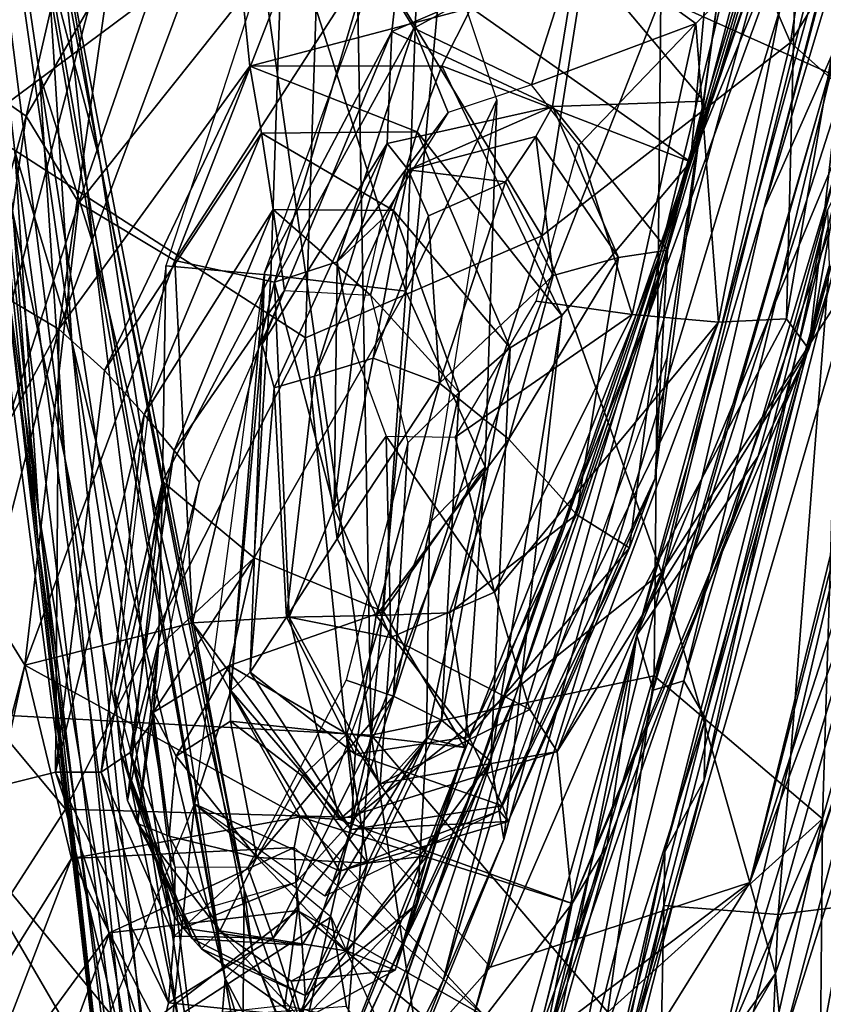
# Model space of a CAD drawing. Extents: x -76 to 76, y -20 to 79.
# Tile 18 of 175: x 0.175 to 0.523, y -18.776 to -18.351. Entities that reach past the tile are written whole.
import ezdxf

# ---------------------------------------------------------------- set-up
doc = ezdxf.new("R2010")
doc.units = 0

msp = doc.modelspace()

# ---------------------------------------------------------------- linework, layer by layer
for points in [[(0.50046, -18.30879, 25.50598), (0.65675, -17.61016, 25.53), (0.45213, -18.45181, 25.40452)], [(0.65675, -17.61016, 25.53), (0.6027, -17.95142, 25.36652), (0.45213, -18.45181, 25.40452)], [(0.31163, -17.81121, 26.84156), (0.23019, -17.97554, 26.86744), (0.3272, -18.65973, 26.68876)], [(0.36768, -18.21673, 26.72459), (0.31163, -17.81121, 26.84156), (0.3272, -18.65973, 26.68876)], [(0.21005, -18.41168, 26.58595), (0.18759, -18.32573, 26.60049), (0.11704, -17.92196, 26.66338)], [(0.18341, -18.5774, 26.55897), (0.17244, -18.43418, 26.57748), (0.11704, -17.92196, 26.66338)], [(0.1979, -18.48975, 26.57912), (0.17331, -18.40749, 26.5892), (0.11704, -17.92196, 26.66338)], [(0.18354, -18.56316, 26.56529), (0.16657, -18.44052, 26.58131), (0.11704, -17.92196, 26.66338)], [(0.19491, -18.53993, 26.55387), (0.18397, -18.37419, 26.57581), (0.11704, -17.92196, 26.66338)], [(0.20718, -18.44767, 26.5668), (0.19137, -18.30026, 26.59862), (0.11704, -17.92196, 26.66338)], [(0.19137, -18.30026, 26.59862), (0.21005, -18.41168, 26.58595), (0.11704, -17.92196, 26.66338)], [(0.16657, -18.44052, 26.58131), (0.18341, -18.5774, 26.55897), (0.11704, -17.92196, 26.66338)], [(0.18759, -18.32573, 26.60049), (0.1979, -18.48975, 26.57912), (0.11704, -17.92196, 26.66338)], [(0.17331, -18.40749, 26.5892), (0.18354, -18.56316, 26.56529), (0.11704, -17.92196, 26.66338)], [(0.17244, -18.43418, 26.57748), (0.19491, -18.53993, 26.55387), (0.11704, -17.92196, 26.66338)], [(0.18397, -18.37419, 26.57581), (0.20718, -18.44767, 26.5668), (0.11704, -17.92196, 26.66338)], [(0.15682, -18.39663, 24.98195), (0.16698, -17.92993, 24.90062), (0.30539, -18.28599, 25.02188)], [(0.45234, -18.34122, 26.56553), (0.53191, -18.37695, 26.39137), (0.54515, -17.94922, 26.47015)], [(0.44672, -18.47905, 25.40725), (0.45213, -18.45181, 25.40452), (0.6027, -17.95142, 25.36652)], [(0.52023, -18.27813, 25.4204), (0.44672, -18.47905, 25.40725), (0.6027, -17.95142, 25.36652)], [(0.00112, -17.9848, 26.98209), (0.00115, -18.64204, 26.75515), (0.23019, -17.97554, 26.86744)], [(0.00115, -18.64204, 26.75515), (0.3272, -18.65973, 26.68876), (0.23019, -17.97554, 26.86744)], [(0.67887, -17.99197, 25.36348), (0.69508, -18.08866, 25.40927), (0.49085, -18.72346, 25.36714)], [(0.56728, -18.41308, 25.31472), (0.67887, -17.99197, 25.36348), (0.49085, -18.72346, 25.36714)], [(0.58468, -18.10104, 26.19023), (0.61295, -18.04527, 26.14707), (0.49686, -18.4324, 26.15616)], [(0.61295, -18.04527, 26.14707), (0.52938, -18.35891, 26.0985), (0.49686, -18.4324, 26.15616)], [(0.69508, -18.08866, 25.40927), (0.71544, -18.11899, 25.48512), (0.49085, -18.72346, 25.36714)], [(0.58468, -18.10104, 26.19023), (0.49686, -18.4324, 26.15616), (0.5662, -18.16483, 26.19339)], [(0.55632, -18.10841, 25.52882), (0.46517, -18.41216, 25.49229), (0.52023, -18.27813, 25.4204)], [(0.55632, -18.10841, 25.52882), (0.54206, -18.11906, 25.56656), (0.46517, -18.41216, 25.49229)], [(0.43944, -18.20059, 25.05386), (0.5469, -18.11344, 25.10784), (0.50831, -18.36059, 25.13941)], [(0.50831, -18.36059, 25.13941), (0.5469, -18.11344, 25.10784), (0.59309, -18.22166, 25.27113)], [(0.60011, -18.11712, 25.6661), (0.40342, -18.79129, 25.61459), (0.63599, -18.12379, 25.66543)], [(0.60011, -18.11712, 25.6661), (0.56027, -18.16032, 25.62212), (0.40342, -18.79129, 25.61459)], [(0.54206, -18.11906, 25.56656), (0.4755, -18.29831, 25.5457), (0.46517, -18.41216, 25.49229)], [(0.71544, -18.11899, 25.48512), (0.50181, -18.76274, 25.45153), (0.49085, -18.72346, 25.36714)], [(0.71544, -18.11899, 25.48512), (0.71878, -18.11792, 25.56468), (0.50181, -18.76274, 25.45153)], [(0.71878, -18.11792, 25.56468), (0.50474, -18.79358, 25.51936), (0.50181, -18.76274, 25.45153)], [(0.71878, -18.11792, 25.56468), (0.68392, -18.12165, 25.6274), (0.50474, -18.79358, 25.51936)], [(0.40342, -18.79129, 25.61459), (0.43461, -18.81013, 25.60864), (0.63599, -18.12379, 25.66543)], [(0.63599, -18.12379, 25.66543), (0.43461, -18.81013, 25.60864), (0.47536, -18.81013, 25.57444)], [(0.68392, -18.12165, 25.6274), (0.63599, -18.12379, 25.66543), (0.47536, -18.81013, 25.57444)], [(0.68392, -18.12165, 25.6274), (0.47536, -18.81013, 25.57444), (0.50474, -18.79358, 25.51936)], [(0.10456, -18.15529, 26.39678), (0.18622, -18.16084, 26.30178), (0.14762, -18.37107, 26.29014)], [(0.14762, -18.37107, 26.29014), (0.18622, -18.16084, 26.30178), (0.22425, -18.19248, 26.1806)], [(0.56027, -18.16032, 25.62212), (0.50046, -18.30879, 25.50598), (0.37135, -18.78156, 25.58648)], [(0.56027, -18.16032, 25.62212), (0.37135, -18.78156, 25.58648), (0.40342, -18.79129, 25.61459)], [(0.49686, -18.4324, 26.15616), (0.44195, -18.61657, 26.16796), (0.5662, -18.16483, 26.19339)], [(0.5662, -18.16483, 26.19339), (0.44195, -18.61657, 26.16796), (0.53319, -18.39765, 26.11821)], [(0.17814, -18.3924, 26.17844), (0.14762, -18.37107, 26.29014), (0.22425, -18.19248, 26.1806)], [(0.17814, -18.3924, 26.17844), (0.22425, -18.19248, 26.1806), (0.26657, -18.23969, 26.05802)], [(0.43944, -18.20059, 25.05386), (0.40094, -18.44413, 25.08777), (0.30539, -18.28599, 25.02188)], [(0.40094, -18.44413, 25.08777), (0.43944, -18.20059, 25.05386), (0.50831, -18.36059, 25.13941)], [(0.51627, -18.49303, 26.05792), (0.60925, -18.20525, 26.05739), (0.53319, -18.39765, 26.11821)], [(0.53977, -18.28683, 26.03198), (0.60925, -18.20525, 26.05739), (0.51627, -18.49303, 26.05792)], [(0.45234, -18.34122, 26.56553), (0.36768, -18.21673, 26.72459), (0.3272, -18.65973, 26.68876)], [(0.50831, -18.36059, 25.13941), (0.59309, -18.22166, 25.27113), (0.56728, -18.41308, 25.31472)], [(0.20094, -18.4298, 26.08099), (0.17814, -18.3924, 26.17844), (0.26657, -18.23969, 26.05802)], [(0.20094, -18.4298, 26.08099), (0.26657, -18.23969, 26.05802), (0.30093, -18.30451, 26.03659)], [(0.44672, -18.47905, 25.40725), (0.52023, -18.27813, 25.4204), (0.46517, -18.41216, 25.49229)], [(0.17208, -18.47229, 25.39), (0.22019, -18.28851, 25.41289), (0.14654, -18.301, 25.3239)], [(0.15682, -18.39663, 24.98195), (0.30539, -18.28599, 25.02188), (0.29882, -18.48814, 25.06246)], [(0.17208, -18.47229, 25.39), (0.19236, -18.48442, 25.46458), (0.22019, -18.28851, 25.41289)], [(0.19236, -18.48442, 25.46458), (0.26616, -18.28654, 25.50418), (0.22019, -18.28851, 25.41289)], [(0.27481, -18.37082, 25.50893), (0.26616, -18.28654, 25.50418), (0.19236, -18.48442, 25.46458)], [(0.37036, -18.34561, 25.51614), (0.26616, -18.28654, 25.50418), (0.27481, -18.37082, 25.50893)], [(0.28118, -18.46009, 26.13844), (0.34375, -18.28874, 26.13647), (0.33622, -18.3558, 26.00485)], [(0.34214, -18.46807, 25.55381), (0.3487, -18.2869, 25.40526), (0.28922, -18.30125, 25.40528)], [(0.40094, -18.44413, 25.08777), (0.29882, -18.48814, 25.06246), (0.30539, -18.28599, 25.02188)], [(0.41643, -18.32122, 26.00414), (0.33622, -18.3558, 26.00485), (0.34375, -18.28874, 26.13647)], [(0.3487, -18.2869, 25.40526), (0.34214, -18.46807, 25.55381), (0.38155, -18.3854, 25.39495)], [(0.50666, -18.47995, 26.03125), (0.53977, -18.28683, 26.03198), (0.51627, -18.49303, 26.05792)], [(0.53977, -18.28683, 26.03198), (0.50666, -18.47995, 26.03125), (0.51092, -18.30978, 26.04084)], [(0.47094, -18.38595, 26.01415), (0.41643, -18.32122, 26.00414), (0.48387, -18.29111, 26.14256)], [(0.47094, -18.38595, 26.01415), (0.48387, -18.29111, 26.14256), (0.45502, -18.49634, 26.14242)], [(0.37036, -18.34561, 25.51614), (0.46517, -18.41216, 25.49229), (0.4755, -18.29831, 25.5457)], [(0.21005, -18.41168, 26.58595), (0.19137, -18.30026, 26.59862), (0.27243, -18.72639, 26.5416)], [(0.19137, -18.30026, 26.59862), (0.20718, -18.44767, 26.5668), (0.27243, -18.72639, 26.5416)], [(0.28383, -18.46108, 25.54267), (0.28922, -18.30125, 25.40528), (0.23854, -18.45701, 25.39045)], [(0.28383, -18.46108, 25.54267), (0.34214, -18.46807, 25.55381), (0.28922, -18.30125, 25.40528)], [(0.24245, -18.4547, 26.04127), (0.20094, -18.4298, 26.08099), (0.30093, -18.30451, 26.03659)], [(0.24245, -18.4547, 26.04127), (0.30093, -18.30451, 26.03659), (0.32703, -18.32378, 26.04296)], [(0.50046, -18.30879, 25.50598), (0.45213, -18.45181, 25.40452), (0.32795, -18.80592, 25.4995)], [(0.50046, -18.30879, 25.50598), (0.32795, -18.80592, 25.4995), (0.37135, -18.78156, 25.58648)], [(0.46753, -18.35245, 26.08091), (0.4167, -18.31571, 26.07916), (0.51092, -18.30978, 26.04084)], [(0.46753, -18.35245, 26.08091), (0.51092, -18.30978, 26.04084), (0.4773, -18.48137, 26.04036)], [(0.50666, -18.47995, 26.03125), (0.4773, -18.48137, 26.04036), (0.51092, -18.30978, 26.04084)], [(0.4167, -18.31571, 26.07916), (0.34562, -18.35445, 26.07846), (0.32703, -18.32378, 26.04296)], [(0.4167, -18.31571, 26.07916), (0.39651, -18.37893, 26.13168), (0.34562, -18.35445, 26.07846)], [(0.4167, -18.31571, 26.07916), (0.46753, -18.35245, 26.08091), (0.39651, -18.37893, 26.13168)], [(0.2854, -18.46416, 26.04567), (0.24245, -18.4547, 26.04127), (0.32703, -18.32378, 26.04296)], [(0.2854, -18.46416, 26.04567), (0.32703, -18.32378, 26.04296), (0.34562, -18.35445, 26.07846)], [(0.41643, -18.32122, 26.00414), (0.40561, -18.38824, 25.88853), (0.33622, -18.3558, 26.00485)], [(0.41643, -18.32122, 26.00414), (0.47094, -18.38595, 26.01415), (0.40561, -18.38824, 25.88853)], [(0.1979, -18.48975, 26.57912), (0.18759, -18.32573, 26.60049), (0.26414, -18.76484, 26.54793)], [(0.18759, -18.32573, 26.60049), (0.21005, -18.41168, 26.58595), (0.26414, -18.76484, 26.54793)], [(0.44945, -18.63408, 26.51566), (0.45234, -18.34122, 26.56553), (0.3272, -18.65973, 26.68876)], [(0.45234, -18.34122, 26.56553), (0.44945, -18.63408, 26.51566), (0.53191, -18.37695, 26.39137)], [(0.35774, -18.37066, 25.50988), (0.37036, -18.34561, 25.51614), (0.27481, -18.37082, 25.50893)], [(0.37036, -18.34561, 25.51614), (0.35774, -18.37066, 25.50988), (0.46517, -18.41216, 25.49229)], [(0.46753, -18.35245, 26.08091), (0.41687, -18.40496, 26.13659), (0.39651, -18.37893, 26.13168)], [(0.46753, -18.35245, 26.08091), (0.43992, -18.47806, 26.08191), (0.41687, -18.40496, 26.13659)], [(0.43992, -18.47806, 26.08191), (0.46753, -18.35245, 26.08091), (0.4773, -18.48137, 26.04036)], [(0.2802, -18.49093, 26.0229), (0.28118, -18.46009, 26.13844), (0.33622, -18.3558, 26.00485)], [(0.2802, -18.49093, 26.0229), (0.33622, -18.3558, 26.00485), (0.3342, -18.40429, 25.89217)], [(0.31249, -18.45527, 26.08056), (0.2854, -18.46416, 26.04567), (0.34562, -18.35445, 26.07846)], [(0.31249, -18.45527, 26.08056), (0.34562, -18.35445, 26.07846), (0.36045, -18.39081, 26.12852)], [(0.40561, -18.38824, 25.88853), (0.3342, -18.40429, 25.89217), (0.33622, -18.3558, 26.00485)], [(0.39651, -18.37893, 26.13168), (0.36045, -18.39081, 26.12852), (0.34562, -18.35445, 26.07846)], [(0.40094, -18.44413, 25.08777), (0.50831, -18.36059, 25.13941), (0.45264, -18.58951, 25.17479)], [(0.44909, -18.64032, 26.13401), (0.49686, -18.4324, 26.15616), (0.52938, -18.35891, 26.0985)], [(0.46225, -18.63631, 26.08932), (0.44909, -18.64032, 26.13401), (0.52938, -18.35891, 26.0985)], [(0.45264, -18.58951, 25.17479), (0.50831, -18.36059, 25.13941), (0.56728, -18.41308, 25.31472)], [(0.46225, -18.63631, 26.08932), (0.52938, -18.35891, 26.0985), (0.5443, -18.36083, 25.99294)], [(0.47168, -18.65238, 25.96716), (0.46225, -18.63631, 26.08932), (0.5443, -18.36083, 25.99294)], [(0.47168, -18.65238, 25.96716), (0.5443, -18.36083, 25.99294), (0.54236, -18.39822, 25.8738)], [(0.35774, -18.37066, 25.50988), (0.27481, -18.37082, 25.50893), (0.34705, -18.39913, 25.49603)], [(0.35774, -18.37066, 25.50988), (0.34705, -18.39913, 25.49603), (0.40952, -18.47847, 25.50211)], [(0.35774, -18.37066, 25.50988), (0.40952, -18.47847, 25.50211), (0.46517, -18.41216, 25.49229)], [(0.14762, -18.37107, 26.29014), (0.17814, -18.3924, 26.17844), (0.12656, -18.57755, 26.27621)], [(0.20718, -18.44767, 26.5668), (0.18397, -18.37419, 26.57581), (0.25739, -18.84967, 26.50394)], [(0.18397, -18.37419, 26.57581), (0.19491, -18.53993, 26.55387), (0.25739, -18.84967, 26.50394)], [(0.21199, -18.50228, 25.501), (0.27481, -18.37082, 25.50893), (0.19236, -18.48442, 25.46458)], [(0.27481, -18.37082, 25.50893), (0.21199, -18.50228, 25.501), (0.27992, -18.39984, 25.49703)], [(0.27481, -18.37082, 25.50893), (0.27992, -18.39984, 25.49703), (0.34705, -18.39913, 25.49603)], [(0.44945, -18.63408, 26.51566), (0.52216, -18.69594, 26.32811), (0.53191, -18.37695, 26.39137)], [(0.57271, -18.51898, 26.17398), (0.53191, -18.37695, 26.39137), (0.52216, -18.69594, 26.32811)], [(0.34214, -18.46807, 25.55381), (0.37645, -18.54382, 25.53683), (0.38155, -18.3854, 25.39495)], [(0.35238, -18.56824, 25.37891), (0.38155, -18.3854, 25.39495), (0.37645, -18.54382, 25.53683)], [(0.47094, -18.38595, 26.01415), (0.45526, -18.45025, 25.903), (0.40561, -18.38824, 25.88853)], [(0.44987, -18.54875, 26.02829), (0.47094, -18.38595, 26.01415), (0.45502, -18.49634, 26.14242)], [(0.47094, -18.38595, 26.01415), (0.44987, -18.54875, 26.02829), (0.45526, -18.45025, 25.903)], [(0.33167, -18.43718, 26.1307), (0.31249, -18.45527, 26.08056), (0.36045, -18.39081, 26.12852)], [(0.34317, -18.41561, 25.81736), (0.3342, -18.40429, 25.89217), (0.40561, -18.38824, 25.88853)], [(0.3984, -18.40119, 25.81186), (0.34317, -18.41561, 25.81736), (0.40561, -18.38824, 25.88853)], [(0.3984, -18.40119, 25.81186), (0.40561, -18.38824, 25.88853), (0.43409, -18.45348, 25.82638)], [(0.40561, -18.38824, 25.88853), (0.45526, -18.45025, 25.903), (0.43409, -18.45348, 25.82638)], [(0.17814, -18.3924, 26.17844), (0.15029, -18.5854, 26.17524), (0.12656, -18.57755, 26.27621)], [(0.17814, -18.3924, 26.17844), (0.20094, -18.4298, 26.08099), (0.15029, -18.5854, 26.17524)], [(0.15682, -18.39663, 24.98195), (0.19515, -18.69179, 25.06973), (0.00103, -18.45864, 24.96309)], [(0.19515, -18.69179, 25.06973), (0.15682, -18.39663, 24.98195), (0.29882, -18.48814, 25.06246)], [(0.21199, -18.50228, 25.501), (0.22918, -18.52127, 25.49566), (0.27992, -18.39984, 25.49703)], [(0.28488, -18.43279, 25.44754), (0.27992, -18.39984, 25.49703), (0.22918, -18.52127, 25.49566)], [(0.33688, -18.43311, 25.4471), (0.34705, -18.39913, 25.49603), (0.27992, -18.39984, 25.49703)], [(0.28488, -18.43279, 25.44754), (0.33688, -18.43311, 25.4471), (0.27992, -18.39984, 25.49703)], [(0.34705, -18.39913, 25.49603), (0.33688, -18.43311, 25.4471), (0.38733, -18.49248, 25.49156)], [(0.34705, -18.39913, 25.49603), (0.38733, -18.49248, 25.49156), (0.40952, -18.47847, 25.50211)], [(0.49436, -18.53928, 26.08694), (0.53319, -18.39765, 26.11821), (0.44195, -18.61657, 26.16796)], [(0.47105, -18.67924, 25.842), (0.54236, -18.39822, 25.8738), (0.52429, -18.43287, 25.78995)], [(0.47105, -18.67924, 25.842), (0.47168, -18.65238, 25.96716), (0.54236, -18.39822, 25.8738)], [(0.49436, -18.53928, 26.08694), (0.51627, -18.49303, 26.05792), (0.53319, -18.39765, 26.11821)], [(0.28536, -18.5098, 25.92204), (0.2802, -18.49093, 26.0229), (0.3342, -18.40429, 25.89217)], [(0.30281, -18.50471, 25.85053), (0.28536, -18.5098, 25.92204), (0.3342, -18.40429, 25.89217)], [(0.34317, -18.41561, 25.81736), (0.30281, -18.50471, 25.85053), (0.3342, -18.40429, 25.89217)], [(0.3984, -18.40119, 25.81186), (0.38526, -18.42079, 25.77855), (0.34317, -18.41561, 25.81736)], [(0.38526, -18.42079, 25.77855), (0.3984, -18.40119, 25.81186), (0.40589, -18.46126, 25.79918)], [(0.3984, -18.40119, 25.81186), (0.43409, -18.45348, 25.82638), (0.40589, -18.46126, 25.79918)], [(0.18354, -18.56316, 26.56529), (0.17331, -18.40749, 26.5892), (0.23937, -18.89797, 26.52662)], [(0.17331, -18.40749, 26.5892), (0.1979, -18.48975, 26.57912), (0.23937, -18.89797, 26.52662)], [(0.43992, -18.47806, 26.08191), (0.39855, -18.47238, 26.13969), (0.41687, -18.40496, 26.13659)], [(0.21005, -18.41168, 26.58595), (0.27594, -18.75336, 26.54687), (0.26414, -18.76484, 26.54793)], [(0.27594, -18.75336, 26.54687), (0.21005, -18.41168, 26.58595), (0.27243, -18.72639, 26.5416)], [(0.35826, -18.7657, 25.45138), (0.38938, -18.64302, 25.44581), (0.46517, -18.41216, 25.49229)], [(0.38455, -18.70477, 25.46228), (0.35826, -18.7657, 25.45138), (0.46517, -18.41216, 25.49229)], [(0.38455, -18.70477, 25.46228), (0.46517, -18.41216, 25.49229), (0.40952, -18.47847, 25.50211)], [(0.38938, -18.64302, 25.44581), (0.44672, -18.47905, 25.40725), (0.46517, -18.41216, 25.49229)], [(0.45264, -18.58951, 25.17479), (0.56728, -18.41308, 25.31472), (0.49085, -18.72346, 25.36714)], [(0.30281, -18.50471, 25.85053), (0.34317, -18.41561, 25.81736), (0.32807, -18.49693, 25.80774)], [(0.34317, -18.41561, 25.81736), (0.35201, -18.43552, 25.79547), (0.32807, -18.49693, 25.80774)], [(0.38526, -18.42079, 25.77855), (0.35201, -18.43552, 25.79547), (0.34317, -18.41561, 25.81736)], [(0.38526, -18.42079, 25.77855), (0.3567, -18.50772, 25.79303), (0.35201, -18.43552, 25.79547)], [(0.3567, -18.50772, 25.79303), (0.38526, -18.42079, 25.77855), (0.40589, -18.46126, 25.79918)], [(0.20094, -18.4298, 26.08099), (0.17762, -18.6296, 26.06968), (0.15029, -18.5854, 26.17524)], [(0.20094, -18.4298, 26.08099), (0.24245, -18.4547, 26.04127), (0.17762, -18.6296, 26.06968)], [(0.19491, -18.53993, 26.55387), (0.17244, -18.43418, 26.57748), (0.23549, -18.94792, 26.50888)], [(0.17244, -18.43418, 26.57748), (0.18341, -18.5774, 26.55897), (0.23549, -18.94792, 26.50888)], [(0.24217, -18.53676, 25.44498), (0.28488, -18.43279, 25.44754), (0.22918, -18.52127, 25.49566)], [(0.28488, -18.43279, 25.44754), (0.24217, -18.53676, 25.44498), (0.28975, -18.4677, 25.37925)], [(0.33688, -18.43311, 25.4471), (0.28488, -18.43279, 25.44754), (0.32697, -18.46976, 25.38003)], [(0.28488, -18.43279, 25.44754), (0.28975, -18.4677, 25.37925), (0.32697, -18.46976, 25.38003)], [(0.33688, -18.43311, 25.4471), (0.32697, -18.46976, 25.38003), (0.3652, -18.51179, 25.44364)], [(0.33688, -18.43311, 25.4471), (0.3652, -18.51179, 25.44364), (0.38733, -18.49248, 25.49156)], [(0.49686, -18.4324, 26.15616), (0.44909, -18.64032, 26.13401), (0.44195, -18.61657, 26.16796)], [(0.45403, -18.71017, 25.76118), (0.47105, -18.67924, 25.842), (0.52429, -18.43287, 25.78995)], [(0.45403, -18.71017, 25.76118), (0.52429, -18.43287, 25.78995), (0.52507, -18.45727, 25.72852)], [(0.31249, -18.45527, 26.08056), (0.33167, -18.43718, 26.1307), (0.3196, -18.49234, 26.13513)], [(0.3567, -18.50772, 25.79303), (0.32807, -18.49693, 25.80774), (0.35201, -18.43552, 25.79547)], [(0.18341, -18.5774, 26.55897), (0.16657, -18.44052, 26.58131), (0.22639, -18.95634, 26.51658)], [(0.16657, -18.44052, 26.58131), (0.18354, -18.56316, 26.56529), (0.22639, -18.95634, 26.51658)], [(0.40094, -18.44413, 25.08777), (0.32013, -18.69527, 25.1241), (0.29882, -18.48814, 25.06246)], [(0.32013, -18.69527, 25.1241), (0.40094, -18.44413, 25.08777), (0.45264, -18.58951, 25.17479)], [(0.20718, -18.44767, 26.5668), (0.27163, -18.8074, 26.51715), (0.27243, -18.72639, 26.5416)], [(0.27163, -18.8074, 26.51715), (0.20718, -18.44767, 26.5668), (0.25739, -18.84967, 26.50394)], [(0.41586, -18.56447, 25.85325), (0.43409, -18.45348, 25.82638), (0.45526, -18.45025, 25.903)], [(0.43879, -18.57889, 25.92746), (0.41586, -18.56447, 25.85325), (0.45526, -18.45025, 25.903)], [(0.44987, -18.54875, 26.02829), (0.43879, -18.57889, 25.92746), (0.45526, -18.45025, 25.903)], [(0.24245, -18.4547, 26.04127), (0.25003, -18.6112, 26.04344), (0.17762, -18.6296, 26.06968)], [(0.24245, -18.4547, 26.04127), (0.2854, -18.46416, 26.04567), (0.25003, -18.6112, 26.04344)], [(0.31249, -18.45527, 26.08056), (0.31122, -18.56177, 26.08301), (0.2854, -18.46416, 26.04567)], [(0.45213, -18.45181, 25.40452), (0.44672, -18.47905, 25.40725), (0.29952, -18.83962, 25.42632)], [(0.45213, -18.45181, 25.40452), (0.29952, -18.83962, 25.42632), (0.32795, -18.80592, 25.4995)], [(0.31122, -18.56177, 26.08301), (0.31249, -18.45527, 26.08056), (0.3196, -18.49234, 26.13513)], [(0.41586, -18.56447, 25.85325), (0.38664, -18.53193, 25.80775), (0.43409, -18.45348, 25.82638)], [(0.38664, -18.53193, 25.80775), (0.40589, -18.46126, 25.79918), (0.43409, -18.45348, 25.82638)], [(0.19515, -18.69179, 25.06973), (0.00109, -18.99346, 25.1182), (0.00103, -18.45864, 24.96309)], [(0.2371, -18.55019, 25.50159), (0.23854, -18.45701, 25.39045), (0.21632, -18.64058, 25.37274)], [(0.2371, -18.55019, 25.50159), (0.28383, -18.46108, 25.54267), (0.23854, -18.45701, 25.39045)], [(0.50301, -18.73722, 25.67979), (0.45367, -18.73338, 25.70289), (0.52507, -18.45727, 25.72852)], [(0.45367, -18.73338, 25.70289), (0.45403, -18.71017, 25.76118), (0.52507, -18.45727, 25.72852)], [(0.57969, -18.46337, 25.68596), (0.50301, -18.73722, 25.67979), (0.52507, -18.45727, 25.72852)], [(0.28383, -18.46108, 25.54267), (0.2371, -18.55019, 25.50159), (0.27669, -18.58316, 25.66079)], [(0.2854, -18.46416, 26.04567), (0.29174, -18.60884, 26.04706), (0.25003, -18.6112, 26.04344)], [(0.2666, -18.64051, 26.0423), (0.25089, -18.68937, 26.14171), (0.28118, -18.46009, 26.13844)], [(0.2802, -18.49093, 26.0229), (0.2666, -18.64051, 26.0423), (0.28118, -18.46009, 26.13844)], [(0.34214, -18.46807, 25.55381), (0.28383, -18.46108, 25.54267), (0.27669, -18.58316, 25.66079)], [(0.31122, -18.56177, 26.08301), (0.29174, -18.60884, 26.04706), (0.2854, -18.46416, 26.04567)], [(0.38664, -18.53193, 25.80775), (0.3567, -18.50772, 25.79303), (0.40589, -18.46126, 25.79918)], [(0.50301, -18.73722, 25.67979), (0.57969, -18.46337, 25.68596), (0.56077, -18.73016, 25.69638)], [(0.24217, -18.53676, 25.44498), (0.25306, -18.55052, 25.37162), (0.28975, -18.4677, 25.37925)], [(0.3325, -18.60643, 25.68025), (0.34214, -18.46807, 25.55381), (0.27669, -18.58316, 25.66079)], [(0.34214, -18.46807, 25.55381), (0.3325, -18.60643, 25.68025), (0.37645, -18.54382, 25.53683)], [(0.17208, -18.47229, 25.39), (0.11632, -18.62499, 25.37347), (0.19236, -18.48442, 25.46458)], [(0.32697, -18.46976, 25.38003), (0.34309, -18.53356, 25.37583), (0.3652, -18.51179, 25.44364)], [(0.39855, -18.47238, 26.13969), (0.43992, -18.47806, 26.08191), (0.36351, -18.531, 26.14054)], [(0.44672, -18.47905, 25.40725), (0.38938, -18.64302, 25.44581), (0.29952, -18.83962, 25.42632)], [(0.43992, -18.47806, 26.08191), (0.38046, -18.59797, 26.08258), (0.36351, -18.531, 26.14054)], [(0.3789, -18.67118, 25.4855), (0.38455, -18.70477, 25.46228), (0.40952, -18.47847, 25.50211)], [(0.3789, -18.67118, 25.4855), (0.40952, -18.47847, 25.50211), (0.38733, -18.49248, 25.49156)], [(0.43992, -18.47806, 26.08191), (0.4773, -18.48137, 26.04036), (0.38046, -18.59797, 26.08258)], [(0.50666, -18.47995, 26.03125), (0.51627, -18.49303, 26.05792), (0.40751, -18.66676, 26.03302)], [(0.50666, -18.47995, 26.03125), (0.40751, -18.66676, 26.03302), (0.4773, -18.48137, 26.04036)], [(0.11632, -18.62499, 25.37347), (0.13938, -18.68861, 25.45332), (0.19236, -18.48442, 25.46458)], [(0.19236, -18.48442, 25.46458), (0.13938, -18.68861, 25.45332), (0.19089, -18.67582, 25.48819)], [(0.21199, -18.50228, 25.501), (0.19236, -18.48442, 25.46458), (0.19089, -18.67582, 25.48819)], [(0.4773, -18.48137, 26.04036), (0.3957, -18.64865, 26.04121), (0.38046, -18.59797, 26.08258)], [(0.40751, -18.66676, 26.03302), (0.3957, -18.64865, 26.04121), (0.4773, -18.48137, 26.04036)], [(0.32013, -18.69527, 25.1241), (0.19515, -18.69179, 25.06973), (0.29882, -18.48814, 25.06246)], [(0.1979, -18.48975, 26.57912), (0.25638, -18.86153, 26.54038), (0.23937, -18.89797, 26.52662)], [(0.25638, -18.86153, 26.54038), (0.1979, -18.48975, 26.57912), (0.26414, -18.76484, 26.54793)], [(0.2666, -18.64051, 26.0423), (0.2802, -18.49093, 26.0229), (0.27489, -18.63257, 25.95327)], [(0.2802, -18.49093, 26.0229), (0.28536, -18.5098, 25.92204), (0.27489, -18.63257, 25.95327)], [(0.31122, -18.56177, 26.08301), (0.3196, -18.49234, 26.13513), (0.3337, -18.53063, 26.13872)], [(0.35757, -18.6533, 25.48253), (0.3789, -18.67118, 25.4855), (0.38733, -18.49248, 25.49156)], [(0.35757, -18.6533, 25.48253), (0.38733, -18.49248, 25.49156), (0.3652, -18.51179, 25.44364)], [(0.51627, -18.49303, 26.05792), (0.41401, -18.73248, 26.05263), (0.40751, -18.66676, 26.03302)], [(0.51627, -18.49303, 26.05792), (0.49436, -18.53928, 26.08694), (0.41401, -18.73248, 26.05263)], [(0.30281, -18.50471, 25.85053), (0.32807, -18.49693, 25.80774), (0.31257, -18.57497, 25.84231)], [(0.32807, -18.49693, 25.80774), (0.3567, -18.50772, 25.79303), (0.31257, -18.57497, 25.84231)], [(0.44987, -18.54875, 26.02829), (0.45502, -18.49634, 26.14242), (0.38271, -18.69249, 26.14128)], [(0.21199, -18.50228, 25.501), (0.19089, -18.67582, 25.48819), (0.22918, -18.52127, 25.49566)], [(0.30281, -18.50471, 25.85053), (0.29071, -18.60875, 25.88439), (0.28536, -18.5098, 25.92204)], [(0.29071, -18.60875, 25.88439), (0.30281, -18.50471, 25.85053), (0.31257, -18.57497, 25.84231)], [(0.29071, -18.60875, 25.88439), (0.27489, -18.63257, 25.95327), (0.28536, -18.5098, 25.92204)], [(0.3567, -18.50772, 25.79303), (0.32945, -18.60809, 25.83693), (0.31257, -18.57497, 25.84231)], [(0.3567, -18.50772, 25.79303), (0.38664, -18.53193, 25.80775), (0.32945, -18.60809, 25.83693)], [(0.33687, -18.64291, 25.43713), (0.35757, -18.6533, 25.48253), (0.3652, -18.51179, 25.44364)], [(0.33687, -18.64291, 25.43713), (0.3652, -18.51179, 25.44364), (0.34309, -18.53356, 25.37583)], [(0.57271, -18.51898, 26.17398), (0.52131, -18.79431, 26.16831), (0.58665, -18.66582, 25.9775)], [(0.52131, -18.79431, 26.16831), (0.57271, -18.51898, 26.17398), (0.52216, -18.69594, 26.32811)], [(0.19089, -18.67582, 25.48819), (0.21054, -18.67569, 25.49102), (0.22918, -18.52127, 25.49566)], [(0.24217, -18.53676, 25.44498), (0.22918, -18.52127, 25.49566), (0.21054, -18.67569, 25.49102)], [(0.33572, -18.61761, 26.08332), (0.31122, -18.56177, 26.08301), (0.3337, -18.53063, 26.13872)], [(0.38664, -18.53193, 25.80775), (0.361, -18.60689, 25.83981), (0.32945, -18.60809, 25.83693)], [(0.33572, -18.61761, 26.08332), (0.3337, -18.53063, 26.13872), (0.38046, -18.59797, 26.08258)], [(0.3337, -18.53063, 26.13872), (0.36351, -18.531, 26.14054), (0.38046, -18.59797, 26.08258)], [(0.38664, -18.53193, 25.80775), (0.41586, -18.56447, 25.85325), (0.361, -18.60689, 25.83981)], [(0.31647, -18.63595, 25.36853), (0.33687, -18.64291, 25.43713), (0.34309, -18.53356, 25.37583)], [(0.19491, -18.53993, 26.55387), (0.2502, -18.94066, 26.49992), (0.25739, -18.84967, 26.50394)], [(0.2502, -18.94066, 26.49992), (0.19491, -18.53993, 26.55387), (0.23549, -18.94792, 26.50888)], [(0.22314, -18.66727, 25.44046), (0.24217, -18.53676, 25.44498), (0.21054, -18.67569, 25.49102)], [(0.24217, -18.53676, 25.44498), (0.22314, -18.66727, 25.44046), (0.25306, -18.55052, 25.37162)], [(0.49436, -18.53928, 26.08694), (0.42917, -18.70726, 26.09859), (0.41401, -18.73248, 26.05263)], [(0.42917, -18.70726, 26.09859), (0.49436, -18.53928, 26.08694), (0.44195, -18.61657, 26.16796)], [(0.3325, -18.60643, 25.68025), (0.36769, -18.66503, 25.6584), (0.37645, -18.54382, 25.53683)], [(0.35118, -18.66101, 25.49356), (0.35238, -18.56824, 25.37891), (0.37645, -18.54382, 25.53683)], [(0.35118, -18.66101, 25.49356), (0.37645, -18.54382, 25.53683), (0.36769, -18.66503, 25.6584)], [(0.38638, -18.69709, 26.04108), (0.44987, -18.54875, 26.02829), (0.38271, -18.69249, 26.14128)], [(0.44987, -18.54875, 26.02829), (0.38638, -18.69709, 26.04108), (0.43879, -18.57889, 25.92746)], [(0.21889, -18.66701, 25.45851), (0.2371, -18.55019, 25.50159), (0.21632, -18.64058, 25.37274)], [(0.2371, -18.55019, 25.50159), (0.21889, -18.66701, 25.45851), (0.22201, -18.68797, 25.53843)], [(0.23537, -18.62172, 25.60027), (0.2371, -18.55019, 25.50159), (0.22201, -18.68797, 25.53843)], [(0.22314, -18.66727, 25.44046), (0.23221, -18.6547, 25.36322), (0.25306, -18.55052, 25.37162)], [(0.2371, -18.55019, 25.50159), (0.23537, -18.62172, 25.60027), (0.27669, -18.58316, 25.66079)], [(0.31122, -18.56177, 26.08301), (0.33572, -18.61761, 26.08332), (0.29174, -18.60884, 26.04706)], [(0.18354, -18.56316, 26.56529), (0.23419, -18.97014, 26.52008), (0.22639, -18.95634, 26.51658)], [(0.23419, -18.97014, 26.52008), (0.18354, -18.56316, 26.56529), (0.23937, -18.89797, 26.52662)], [(0.41586, -18.56447, 25.85325), (0.36937, -18.66053, 25.87945), (0.361, -18.60689, 25.83981)], [(0.41586, -18.56447, 25.85325), (0.43879, -18.57889, 25.92746), (0.36937, -18.66053, 25.87945)], [(0.35238, -18.56824, 25.37891), (0.35118, -18.66101, 25.49356), (0.29476, -18.72326, 25.36575)], [(0.18341, -18.5774, 26.55897), (0.23231, -18.99534, 26.50896), (0.23549, -18.94792, 26.50888)], [(0.23231, -18.99534, 26.50896), (0.18341, -18.5774, 26.55897), (0.22639, -18.95634, 26.51658)], [(0.29071, -18.60875, 25.88439), (0.31257, -18.57497, 25.84231), (0.32945, -18.60809, 25.83693)], [(0.43879, -18.57889, 25.92746), (0.38397, -18.69025, 25.95057), (0.36937, -18.66053, 25.87945)], [(0.38638, -18.69709, 26.04108), (0.38397, -18.69025, 25.95057), (0.43879, -18.57889, 25.92746)], [(0.23308, -18.64994, 25.67402), (0.26607, -18.62973, 25.74035), (0.27669, -18.58316, 25.66079)], [(0.23537, -18.62172, 25.60027), (0.23308, -18.64994, 25.67402), (0.27669, -18.58316, 25.66079)], [(0.3325, -18.60643, 25.68025), (0.27669, -18.58316, 25.66079), (0.26607, -18.62973, 25.74035)], [(0.13537, -18.79, 26.1667), (0.15029, -18.5854, 26.17524), (0.17762, -18.6296, 26.06968)], [(0.32013, -18.69527, 25.1241), (0.45264, -18.58951, 25.17479), (0.37872, -18.75993, 25.19754)], [(0.37872, -18.75993, 25.19754), (0.45264, -18.58951, 25.17479), (0.49085, -18.72346, 25.36714)], [(0.33572, -18.61761, 26.08332), (0.38046, -18.59797, 26.08258), (0.3957, -18.64865, 26.04121)], [(0.31351, -18.69621, 26.03889), (0.25003, -18.6112, 26.04344), (0.29174, -18.60884, 26.04706)], [(0.31668, -18.65918, 25.76247), (0.3325, -18.60643, 25.68025), (0.26607, -18.62973, 25.74035)], [(0.29071, -18.60875, 25.88439), (0.32027, -18.66799, 25.89193), (0.27489, -18.63257, 25.95327)], [(0.32027, -18.66799, 25.89193), (0.29071, -18.60875, 25.88439), (0.32945, -18.60809, 25.83693)], [(0.33572, -18.61761, 26.08332), (0.33117, -18.68074, 26.04451), (0.29174, -18.60884, 26.04706)], [(0.33117, -18.68074, 26.04451), (0.31351, -18.69621, 26.03889), (0.29174, -18.60884, 26.04706)], [(0.3325, -18.60643, 25.68025), (0.31668, -18.65918, 25.76247), (0.36769, -18.66503, 25.6584)], [(0.32027, -18.66799, 25.89193), (0.32945, -18.60809, 25.83693), (0.36937, -18.66053, 25.87945)], [(0.32945, -18.60809, 25.83693), (0.361, -18.60689, 25.83981), (0.36937, -18.66053, 25.87945)], [(0.29652, -18.69503, 26.04747), (0.17762, -18.6296, 26.06968), (0.25003, -18.6112, 26.04344)], [(0.31351, -18.69621, 26.03889), (0.29652, -18.69503, 26.04747), (0.25003, -18.6112, 26.04344)], [(0.36497, -18.92974, 26.14455), (0.37284, -18.86341, 26.14635), (0.44195, -18.61657, 26.16796)], [(0.40667, -18.79288, 26.14586), (0.36497, -18.92974, 26.14455), (0.44195, -18.61657, 26.16796)], [(0.42917, -18.70726, 26.09859), (0.44195, -18.61657, 26.16796), (0.37284, -18.86341, 26.14635)], [(0.44909, -18.64032, 26.13401), (0.40667, -18.79288, 26.14586), (0.44195, -18.61657, 26.16796)], [(0.33117, -18.68074, 26.04451), (0.33572, -18.61761, 26.08332), (0.3957, -18.64865, 26.04121)], [(0.23537, -18.62172, 25.60027), (0.22201, -18.68797, 25.53843), (0.22623, -18.69798, 25.60667)], [(0.23308, -18.64994, 25.67402), (0.23537, -18.62172, 25.60027), (0.22623, -18.69798, 25.60667)], [(0.13923, -18.80731, 26.08284), (0.13537, -18.79, 26.1667), (0.17762, -18.6296, 26.06968)], [(0.13923, -18.80731, 26.08284), (0.17762, -18.6296, 26.06968), (0.19776, -18.71297, 26.05504)], [(0.19776, -18.71297, 26.05504), (0.17762, -18.6296, 26.06968), (0.29652, -18.69503, 26.04747)], [(0.23308, -18.64994, 25.67402), (0.24299, -18.66891, 25.71953), (0.26607, -18.62973, 25.74035)], [(0.24299, -18.66891, 25.71953), (0.26652, -18.65366, 25.75674), (0.26607, -18.62973, 25.74035)], [(0.31668, -18.65918, 25.76247), (0.26607, -18.62973, 25.74035), (0.26652, -18.65366, 25.75674)], [(0.2666, -18.64051, 26.0423), (0.27489, -18.63257, 25.95327), (0.31854, -18.70044, 25.96098)], [(0.32027, -18.66799, 25.89193), (0.31854, -18.70044, 25.96098), (0.27489, -18.63257, 25.95327)], [(0.42946, -18.77938, 26.50896), (0.44945, -18.63408, 26.51566), (0.3272, -18.65973, 26.68876)], [(0.44945, -18.63408, 26.51566), (0.42946, -18.77938, 26.50896), (0.52216, -18.69594, 26.32811)], [(0.33687, -18.64291, 25.43713), (0.31647, -18.63595, 25.36853), (0.274, -18.71699, 25.362)], [(0.44909, -18.64032, 26.13401), (0.46225, -18.63631, 26.08932), (0.40537, -18.86157, 26.09154)], [(0.46225, -18.63631, 26.08932), (0.47168, -18.65238, 25.96716), (0.40537, -18.86157, 26.09154)], [(0.00116, -19.0236, 26.64073), (0.24971, -19.00502, 26.62703), (0.00115, -18.64204, 26.75515)], [(0.24971, -19.00502, 26.62703), (0.3272, -18.65973, 26.68876), (0.00115, -18.64204, 26.75515)], [(0.21889, -18.66701, 25.45851), (0.21632, -18.64058, 25.37274), (0.24223, -18.73836, 25.3641)], [(0.2666, -18.64051, 26.0423), (0.31364, -18.71845, 26.04705), (0.25089, -18.68937, 26.14171)], [(0.31364, -18.71845, 26.04705), (0.2666, -18.64051, 26.0423), (0.31854, -18.70044, 25.96098)], [(0.40667, -18.79288, 26.14586), (0.44909, -18.64032, 26.13401), (0.40537, -18.86157, 26.09154)], [(0.28486, -18.74749, 25.43258), (0.33687, -18.64291, 25.43713), (0.274, -18.71699, 25.362)], [(0.35826, -18.7657, 25.45138), (0.27593, -18.92694, 25.42774), (0.38938, -18.64302, 25.44581)], [(0.27593, -18.92694, 25.42774), (0.29952, -18.83962, 25.42632), (0.38938, -18.64302, 25.44581)], [(0.33687, -18.64291, 25.43713), (0.28486, -18.74749, 25.43258), (0.35757, -18.6533, 25.48253)], [(0.23308, -18.64994, 25.67402), (0.22623, -18.69798, 25.60667), (0.23996, -18.70334, 25.65774)], [(0.24299, -18.66891, 25.71953), (0.23308, -18.64994, 25.67402), (0.23996, -18.70334, 25.65774)], [(0.33117, -18.68074, 26.04451), (0.3957, -18.64865, 26.04121), (0.40751, -18.66676, 26.03302)], [(0.24255, -18.71671, 25.36012), (0.23221, -18.6547, 25.36322), (0.22314, -18.66727, 25.44046)], [(0.24299, -18.66891, 25.71953), (0.27786, -18.71265, 25.7335), (0.26652, -18.65366, 25.75674)], [(0.27786, -18.71265, 25.7335), (0.29753, -18.67752, 25.78528), (0.26652, -18.65366, 25.75674)], [(0.29753, -18.67752, 25.78528), (0.31668, -18.65918, 25.76247), (0.26652, -18.65366, 25.75674)], [(0.28486, -18.74749, 25.43258), (0.29572, -18.78111, 25.47678), (0.35757, -18.6533, 25.48253)], [(0.3789, -18.67118, 25.4855), (0.35757, -18.6533, 25.48253), (0.29572, -18.78111, 25.47678)], [(0.47168, -18.65238, 25.96716), (0.41109, -18.89116, 25.94907), (0.40537, -18.86157, 26.09154)], [(0.47168, -18.65238, 25.96716), (0.47105, -18.67924, 25.842), (0.41109, -18.89116, 25.94907)], [(0.24971, -19.00502, 26.62703), (0.29841, -19.00989, 26.61135), (0.3272, -18.65973, 26.68876)], [(0.31668, -18.65918, 25.76247), (0.29753, -18.67752, 25.78528), (0.32559, -18.7151, 25.75549)], [(0.29841, -19.00989, 26.61135), (0.35636, -18.85237, 26.61132), (0.3272, -18.65973, 26.68876)], [(0.31668, -18.65918, 25.76247), (0.35162, -18.71184, 25.73934), (0.36769, -18.66503, 25.6584)], [(0.35162, -18.71184, 25.73934), (0.31668, -18.65918, 25.76247), (0.32559, -18.7151, 25.75549)], [(0.35636, -18.85237, 26.61132), (0.42946, -18.77938, 26.50896), (0.3272, -18.65973, 26.68876)], [(0.35118, -18.66101, 25.49356), (0.29738, -18.7505, 25.4523), (0.29476, -18.72326, 25.36575)], [(0.29738, -18.7505, 25.4523), (0.35118, -18.66101, 25.49356), (0.29871, -18.77221, 25.5329)], [(0.35118, -18.66101, 25.49356), (0.34718, -18.73247, 25.59499), (0.29871, -18.77221, 25.5329)], [(0.32027, -18.66799, 25.89193), (0.36937, -18.66053, 25.87945), (0.38397, -18.69025, 25.95057)], [(0.34718, -18.73247, 25.59499), (0.35118, -18.66101, 25.49356), (0.36769, -18.66503, 25.6584)], [(0.24216, -18.74656, 25.43501), (0.22314, -18.66727, 25.44046), (0.21054, -18.67569, 25.49102)], [(0.24613, -18.74314, 25.44135), (0.25005, -18.74776, 25.51501), (0.21889, -18.66701, 25.45851)], [(0.24613, -18.74314, 25.44135), (0.21889, -18.66701, 25.45851), (0.24223, -18.73836, 25.3641)], [(0.25005, -18.74776, 25.51501), (0.22201, -18.68797, 25.53843), (0.21889, -18.66701, 25.45851)], [(0.24216, -18.74656, 25.43501), (0.24255, -18.71671, 25.36012), (0.22314, -18.66727, 25.44046)], [(0.31351, -18.69621, 26.03889), (0.40751, -18.66676, 26.03302), (0.41401, -18.73248, 26.05263)], [(0.31351, -18.69621, 26.03889), (0.33117, -18.68074, 26.04451), (0.40751, -18.66676, 26.03302)], [(0.31854, -18.70044, 25.96098), (0.32027, -18.66799, 25.89193), (0.38397, -18.69025, 25.95057)], [(0.33758, -18.76129, 25.66996), (0.34718, -18.73247, 25.59499), (0.36769, -18.66503, 25.6584)], [(0.35162, -18.71184, 25.73934), (0.33758, -18.76129, 25.66996), (0.36769, -18.66503, 25.6584)], [(0.58566, -18.72154, 25.81633), (0.58665, -18.66582, 25.9775), (0.50844, -18.90284, 26.02648)], [(0.52131, -18.79431, 26.16831), (0.50844, -18.90284, 26.02648), (0.58665, -18.66582, 25.9775)], [(0.27786, -18.71265, 25.7335), (0.24299, -18.66891, 25.71953), (0.23996, -18.70334, 25.65774)], [(0.3789, -18.67118, 25.4855), (0.30655, -18.82182, 25.47372), (0.29356, -18.92764, 25.43796)], [(0.38455, -18.70477, 25.46228), (0.3789, -18.67118, 25.4855), (0.29356, -18.92764, 25.43796)], [(0.30655, -18.82182, 25.47372), (0.3789, -18.67118, 25.4855), (0.29572, -18.78111, 25.47678)], [(0.23315, -18.80282, 25.47664), (0.19089, -18.67582, 25.48819), (0.13938, -18.68861, 25.45332)], [(0.23971, -18.77544, 25.48216), (0.21054, -18.67569, 25.49102), (0.19089, -18.67582, 25.48819)], [(0.23315, -18.80282, 25.47664), (0.23971, -18.77544, 25.48216), (0.19089, -18.67582, 25.48819)], [(0.23971, -18.77544, 25.48216), (0.24216, -18.74656, 25.43501), (0.21054, -18.67569, 25.49102)], [(0.29753, -18.67752, 25.78528), (0.27786, -18.71265, 25.7335), (0.32559, -18.7151, 25.75549)], [(0.47105, -18.67924, 25.842), (0.41415, -18.90401, 25.81502), (0.41109, -18.89116, 25.94907)], [(0.47105, -18.67924, 25.842), (0.45403, -18.71017, 25.76118), (0.41415, -18.90401, 25.81502)], [(0.2208, -18.82859, 25.45779), (0.13938, -18.68861, 25.45332), (0.13584, -18.7801, 25.47258)], [(0.2208, -18.82859, 25.45779), (0.23315, -18.80282, 25.47664), (0.13938, -18.68861, 25.45332)], [(0.18896, -18.84202, 26.14212), (0.25089, -18.68937, 26.14171), (0.24139, -18.78265, 26.04919)], [(0.25399, -18.75205, 25.58151), (0.22623, -18.69798, 25.60667), (0.22201, -18.68797, 25.53843)], [(0.25005, -18.74776, 25.51501), (0.25399, -18.75205, 25.58151), (0.22201, -18.68797, 25.53843)], [(0.24139, -18.78265, 26.04919), (0.25089, -18.68937, 26.14171), (0.30995, -18.73829, 26.14046)], [(0.31364, -18.71845, 26.04705), (0.30715, -18.72926, 26.14165), (0.25089, -18.68937, 26.14171)], [(0.24739, -18.90761, 25.17709), (0.00109, -18.99346, 25.1182), (0.19515, -18.69179, 25.06973)], [(0.32013, -18.69527, 25.1241), (0.24739, -18.90761, 25.17709), (0.19515, -18.69179, 25.06973)], [(0.30715, -18.72926, 26.14165), (0.31364, -18.71845, 26.04705), (0.38271, -18.69249, 26.14128)], [(0.31364, -18.71845, 26.04705), (0.38638, -18.69709, 26.04108), (0.38271, -18.69249, 26.14128)], [(0.31854, -18.70044, 25.96098), (0.38397, -18.69025, 25.95057), (0.38638, -18.69709, 26.04108)], [(0.29402, -18.70826, 26.05125), (0.19776, -18.71297, 26.05504), (0.29652, -18.69503, 26.04747)], [(0.25399, -18.75205, 25.58151), (0.26192, -18.74427, 25.65097), (0.22623, -18.69798, 25.60667)], [(0.26192, -18.74427, 25.65097), (0.23996, -18.70334, 25.65774), (0.22623, -18.69798, 25.60667)], [(0.24739, -18.90761, 25.17709), (0.32013, -18.69527, 25.1241), (0.37872, -18.75993, 25.19754)], [(0.29402, -18.70826, 26.05125), (0.29652, -18.69503, 26.04747), (0.37641, -18.78132, 26.04669)], [(0.29652, -18.69503, 26.04747), (0.31351, -18.69621, 26.03889), (0.41401, -18.73248, 26.05263)], [(0.29652, -18.69503, 26.04747), (0.41401, -18.73248, 26.05263), (0.37641, -18.78132, 26.04669)], [(0.31364, -18.71845, 26.04705), (0.31854, -18.70044, 25.96098), (0.38638, -18.69709, 26.04108)], [(0.42946, -18.77938, 26.50896), (0.47251, -18.81112, 26.38027), (0.52216, -18.69594, 26.32811)], [(0.52131, -18.79431, 26.16831), (0.52216, -18.69594, 26.32811), (0.46093, -18.96772, 26.22832)], [(0.46093, -18.96772, 26.22832), (0.52216, -18.69594, 26.32811), (0.47251, -18.81112, 26.38027)], [(0.26192, -18.74427, 25.65097), (0.27786, -18.71265, 25.7335), (0.23996, -18.70334, 25.65774)], [(0.35826, -18.7657, 25.45138), (0.38455, -18.70477, 25.46228), (0.29356, -18.92764, 25.43796)], [(0.19776, -18.71297, 26.05504), (0.29402, -18.70826, 26.05125), (0.21419, -18.74514, 26.06495)], [(0.29402, -18.70826, 26.05125), (0.29536, -18.73555, 26.06349), (0.21419, -18.74514, 26.06495)], [(0.29402, -18.70826, 26.05125), (0.37641, -18.78132, 26.04669), (0.29536, -18.73555, 26.06349)], [(0.37874, -18.8688, 26.10757), (0.42917, -18.70726, 26.09859), (0.37284, -18.86341, 26.14635)], [(0.42917, -18.70726, 26.09859), (0.37874, -18.8688, 26.10757), (0.41401, -18.73248, 26.05263)], [(0.45403, -18.71017, 25.76118), (0.45367, -18.73338, 25.70289), (0.4049, -18.92513, 25.73557)], [(0.45403, -18.71017, 25.76118), (0.4049, -18.92513, 25.73557), (0.41415, -18.90401, 25.81502)], [(0.15346, -18.828, 26.05321), (0.13923, -18.80731, 26.08284), (0.19776, -18.71297, 26.05504)], [(0.15346, -18.828, 26.05321), (0.19776, -18.71297, 26.05504), (0.21419, -18.74514, 26.06495)], [(0.27786, -18.71265, 25.7335), (0.26192, -18.74427, 25.65097), (0.31646, -18.75288, 25.71672)], [(0.27786, -18.71265, 25.7335), (0.31646, -18.75288, 25.71672), (0.32559, -18.7151, 25.75549)], [(0.33758, -18.76129, 25.66996), (0.35162, -18.71184, 25.73934), (0.31646, -18.75288, 25.71672)], [(0.35162, -18.71184, 25.73934), (0.32559, -18.7151, 25.75549), (0.31646, -18.75288, 25.71672)], [(0.24255, -18.71671, 25.36012), (0.24216, -18.74656, 25.43501), (0.274, -18.71699, 25.362)], [(0.24216, -18.74656, 25.43501), (0.28486, -18.74749, 25.43258), (0.274, -18.71699, 25.362)], [(0.24613, -18.74314, 25.44135), (0.24223, -18.73836, 25.3641), (0.29476, -18.72326, 25.36575)], [(0.29738, -18.7505, 25.4523), (0.24613, -18.74314, 25.44135), (0.29476, -18.72326, 25.36575)], [(0.24701, -19.11498, 25.34969), (0.49085, -18.72346, 25.36714), (0.50181, -18.76274, 25.45153)], [(0.24701, -19.11498, 25.34969), (0.24739, -18.90761, 25.17709), (0.49085, -18.72346, 25.36714)], [(0.24739, -18.90761, 25.17709), (0.37872, -18.75993, 25.19754), (0.49085, -18.72346, 25.36714)], [(0.58566, -18.72154, 25.81633), (0.50631, -18.94204, 25.85011), (0.56077, -18.73016, 25.69638)], [(0.50631, -18.94204, 25.85011), (0.58566, -18.72154, 25.81633), (0.50844, -18.90284, 26.02648)], [(0.32798, -18.88504, 26.49764), (0.27243, -18.72639, 26.5416), (0.27163, -18.8074, 26.51715)], [(0.27594, -18.75336, 26.54687), (0.27243, -18.72639, 26.5416), (0.32798, -18.88504, 26.49764)], [(0.50301, -18.73722, 25.67979), (0.56077, -18.73016, 25.69638), (0.49373, -18.94487, 25.7089)], [(0.50631, -18.94204, 25.85011), (0.49373, -18.94487, 25.7089), (0.56077, -18.73016, 25.69638)], [(0.23365, -18.78288, 26.09841), (0.21419, -18.74514, 26.06495), (0.29536, -18.73555, 26.06349)], [(0.28988, -18.77658, 26.09744), (0.23365, -18.78288, 26.09841), (0.29536, -18.73555, 26.06349)], [(0.28988, -18.77658, 26.09744), (0.29536, -18.73555, 26.06349), (0.36449, -18.79328, 26.06107)], [(0.37641, -18.78132, 26.04669), (0.36449, -18.79328, 26.06107), (0.29536, -18.73555, 26.06349)], [(0.33758, -18.76129, 25.66996), (0.29742, -18.78289, 25.60159), (0.34718, -18.73247, 25.59499)], [(0.29742, -18.78289, 25.60159), (0.29871, -18.77221, 25.5329), (0.34718, -18.73247, 25.59499)], [(0.37641, -18.78132, 26.04669), (0.41401, -18.73248, 26.05263), (0.38129, -18.89823, 26.07283)], [(0.37874, -18.8688, 26.10757), (0.38129, -18.89823, 26.07283), (0.41401, -18.73248, 26.05263)], [(0.45367, -18.73338, 25.70289), (0.40835, -18.94311, 25.67878), (0.4049, -18.92513, 25.73557)], [(0.44951, -18.94776, 25.67557), (0.40835, -18.94311, 25.67878), (0.45367, -18.73338, 25.70289)], [(0.50301, -18.73722, 25.67979), (0.44951, -18.94776, 25.67557), (0.45367, -18.73338, 25.70289)], [(0.3165, -18.77699, 26.04255), (0.24139, -18.78265, 26.04919), (0.30995, -18.73829, 26.14046)], [(0.3165, -18.77699, 26.04255), (0.30995, -18.73829, 26.14046), (0.35042, -18.82872, 26.14001)], [(0.44951, -18.94776, 25.67557), (0.50301, -18.73722, 25.67979), (0.49373, -18.94487, 25.7089)], [(0.24613, -18.74314, 25.44135), (0.29738, -18.7505, 25.4523), (0.25005, -18.74776, 25.51501)], [(0.25399, -18.75205, 25.58151), (0.29742, -18.78289, 25.60159), (0.26192, -18.74427, 25.65097)], [(0.29742, -18.78289, 25.60159), (0.29264, -18.76602, 25.65468), (0.26192, -18.74427, 25.65097)], [(0.26192, -18.74427, 25.65097), (0.29264, -18.76602, 25.65468), (0.31646, -18.75288, 25.71672)], [(0.17626, -18.84765, 26.06283), (0.15346, -18.828, 26.05321), (0.21419, -18.74514, 26.06495)], [(0.17626, -18.84765, 26.06283), (0.21419, -18.74514, 26.06495), (0.23365, -18.78288, 26.09841)], [(0.24216, -18.74656, 25.43501), (0.23971, -18.77544, 25.48216), (0.28486, -18.74749, 25.43258)], [(0.23971, -18.77544, 25.48216), (0.29572, -18.78111, 25.47678), (0.28486, -18.74749, 25.43258)], [(0.25399, -18.75205, 25.58151), (0.25005, -18.74776, 25.51501), (0.29871, -18.77221, 25.5329)], [(0.29738, -18.7505, 25.4523), (0.29871, -18.77221, 25.5329), (0.25005, -18.74776, 25.51501)], [(0.29742, -18.78289, 25.60159), (0.25399, -18.75205, 25.58151), (0.29871, -18.77221, 25.5329)], [(0.27594, -18.75336, 26.54687), (0.32413, -18.87936, 26.51938), (0.26414, -18.76484, 26.54793)], [(0.32413, -18.87936, 26.51938), (0.27594, -18.75336, 26.54687), (0.32798, -18.88504, 26.49764)], [(0.33758, -18.76129, 25.66996), (0.31646, -18.75288, 25.71672), (0.29264, -18.76602, 25.65468)], [(0.29742, -18.78289, 25.60159), (0.33758, -18.76129, 25.66996), (0.29264, -18.76602, 25.65468)], [(0.25881, -19.18445, 25.43237), (0.24701, -19.11498, 25.34969), (0.50181, -18.76274, 25.45153)], [(0.25638, -18.86153, 26.54038), (0.26414, -18.76484, 26.54793), (0.31142, -18.92178, 26.53402)], [(0.25881, -19.18445, 25.43237), (0.50181, -18.76274, 25.45153), (0.50474, -18.79358, 25.51936)], [(0.32413, -18.87936, 26.51938), (0.31142, -18.92178, 26.53402), (0.26414, -18.76484, 26.54793)], [(0.27593, -18.92694, 25.42774), (0.35826, -18.7657, 25.45138), (0.29356, -18.92764, 25.43796)], [(0.23971, -18.77544, 25.48216), (0.23315, -18.80282, 25.47664), (0.29572, -18.78111, 25.47678)]]:
    msp.add_3dface(points)

doc.saveas('drawing.dxf')
